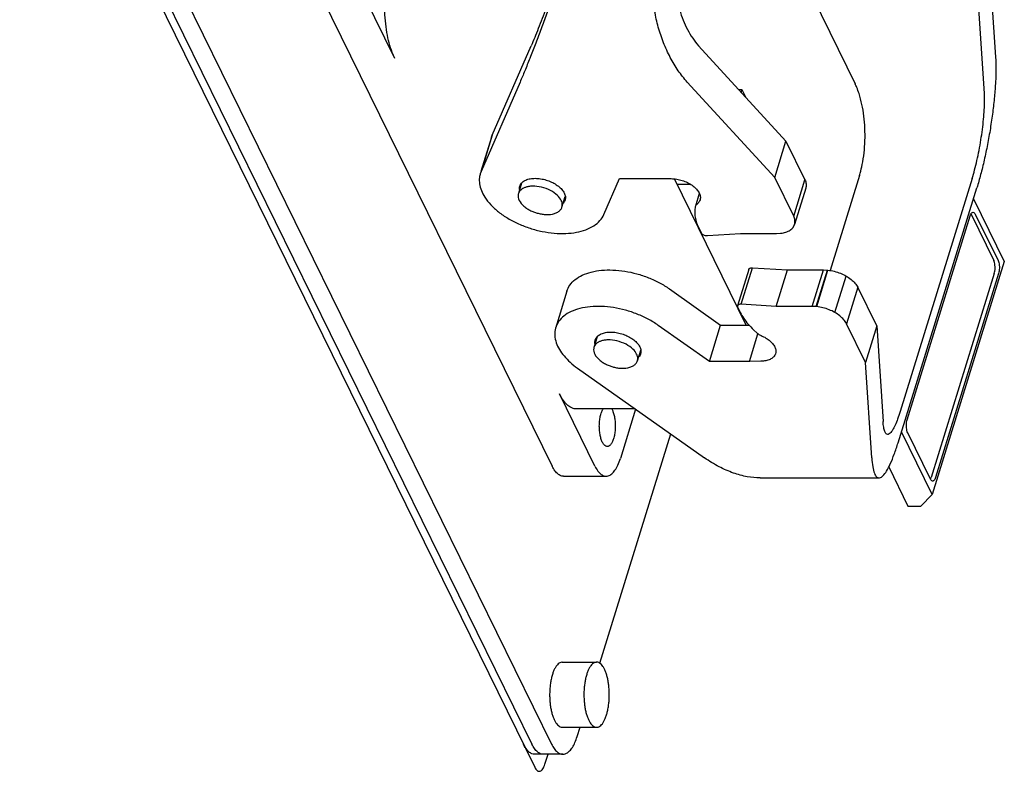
# Model space of a CAD drawing. Header units: millimetres. Extents: x 0 to 594, y 0 to 420.
# Tile 137 of 256: x 564 to 575, y 189 to 197. Entities that reach past the tile are written whole.
import ezdxf

# ---------------------------------------------------------------- set-up
doc = ezdxf.new("R2010")
doc.units = ezdxf.units.MM
doc.header["$LTSCALE"] = 32.67
doc.layers.get('0').update_dxf_attribs({"linetype": 'CONTINUOUS'})

msp = doc.modelspace()

# ---------------------------------------------------------------- linework, layer by layer
at = {"color": 7, "linetype": 'CONTINUOUS'}
for p, q in [((563.98687, 200.45424), (569.52338, 189.17202)), ((564.24675, 200.11236), (569.49347, 189.42067)), ((564.45859, 200.11236), (569.70531, 189.42067)), ((571.55355, 199.40466), (572.96791, 196.5225)), ((574.41012, 197.83514), (574.47768, 196.80921)), ((567.178, 197.57082), (569.70984, 192.41146)), ((568.01983, 196.79381), (567.63853, 197.57082)), ((574.35665, 196.41755), (574.28909, 197.44348)), ((569.06725, 195.97013), (569.48628, 196.93304)), ((571.28457, 196.93304), (572.22392, 195.90712)), ((569.36524, 196.54138), (568.94622, 195.57847)), ((572.10289, 195.51545), (571.16354, 196.54138)), ((571.71677, 196.46101), (571.75006, 196.46101)), ((571.75006, 196.46101), (571.74166, 196.43383)), ((571.75006, 196.46101), (571.78851, 196.38266)), ((569.05914, 195.94792), (568.94508, 195.57882)), ((569.06725, 195.97013), (568.94622, 195.57847)), ((569.05912, 195.94781), (569.06725, 195.97013)), ((572.10289, 195.51545), (572.22392, 195.90712)), ((572.22392, 195.90712), (572.42817, 195.49091)), ((568.94622, 195.57847), (568.93808, 195.55615)), ((570.26607, 195.11731), (570.43488, 195.50522)), ((570.43488, 195.50522), (570.86497, 195.50522)), ((570.86497, 195.50522), (570.99059, 195.50325)), ((571.79752, 193.92874), (571.02654, 195.49983)), ((572.30713, 195.09925), (572.10289, 195.51545)), ((573.01461, 195.53571), (572.69898, 194.51431)), ((574.22591, 195.50434), (573.4513, 192.99769)), ((569.38292, 195.45534), (569.34786, 195.34189)), ((571.20267, 195.43839), (571.05669, 195.43839)), ((572.30713, 195.09925), (572.42817, 195.49091)), ((572.43749, 195.40142), (572.31645, 195.00975)), ((573.42931, 192.66263), (574.27654, 195.40428)), ((569.81602, 195.19722), (569.851, 195.31042)), ((571.29212, 195.34336), (571.25, 195.20706)), ((574.24023, 195.28678), (574.5712, 194.61233)), ((571.24868, 195.20053), (571.24502, 195.16356)), ((571.25, 195.20707), (571.24868, 195.20053)), ((573.527, 192.91038), (574.20478, 195.10369)), ((574.21344, 195.11986), (574.45748, 194.62258)), ((574.2595, 195.11986), (574.50353, 194.62258)), ((571.28302, 194.97963), (571.31245, 194.91966)), ((572.3007, 194.97854), (572.31646, 195.0098)), ((571.31245, 194.91966), (571.31848, 194.91286)), ((571.38023, 194.8901), (571.73548, 194.91276)), ((571.73548, 194.91276), (572.12233, 194.91276)), ((572.12233, 194.91276), (572.16397, 194.91501)), ((572.16397, 194.91501), (572.1678, 194.91545)), ((571.74234, 194.15219), (571.86337, 194.54386)), ((571.86337, 194.54386), (572.24087, 194.5212)), ((574.5712, 194.61233), (573.79659, 192.10568)), ((571.82475, 194.5267), (571.70372, 194.13504)), ((572.11984, 194.12953), (572.24087, 194.5212)), ((572.24087, 194.5212), (572.62772, 194.5212)), ((572.50668, 194.12953), (572.62772, 194.5212)), ((572.55053, 194.12729), (572.67156, 194.51895)), ((572.55479, 194.12684), (572.67583, 194.5185)), ((572.62772, 194.5212), (572.67156, 194.51895)), ((572.67156, 194.51895), (572.67583, 194.5185)), ((572.74961, 194.06375), (572.87064, 194.45542)), ((574.46377, 194.48208), (573.78599, 192.28877)), ((574.50983, 194.48208), (573.83204, 192.28877)), ((572.99555, 194.33471), (572.87452, 193.94304)), ((573.19979, 193.9185), (572.99555, 194.33471)), ((569.8698, 194.29274), (569.74876, 193.90108)), ((570.97221, 194.31665), (571.52174, 193.92874)), ((571.70377, 194.13511), (571.70294, 194.12943)), ((571.70294, 194.12943), (571.70357, 194.12264)), ((571.70357, 194.12264), (571.733, 194.06267)), ((572.11984, 194.12953), (571.74234, 194.15219)), ((572.50668, 194.12953), (572.11984, 194.12953)), ((572.55053, 194.12729), (572.50668, 194.12953)), ((572.55479, 194.12684), (572.55053, 194.12729)), ((571.40071, 193.53707), (570.85118, 193.92499)), ((571.40071, 193.53707), (571.52174, 193.92874)), ((571.52174, 193.92874), (571.82678, 193.92874)), ((573.07876, 193.52684), (572.87452, 193.94304)), ((573.19979, 193.9185), (573.07876, 193.52684)), ((573.19979, 193.9185), (573.26735, 192.89258)), ((570.19433, 193.80186), (570.15927, 193.68841)), ((571.8308, 193.53707), (571.92306, 193.83562)), ((571.87551, 193.87874), (571.91546, 193.84177)), ((570.62743, 193.54374), (570.66241, 193.65694)), ((571.8308, 193.53707), (571.40071, 193.53707)), ((571.95448, 193.53905), (571.8308, 193.53707)), ((573.14631, 192.50091), (573.07876, 193.52684)), ((569.98394, 193.46382), (571.34801, 192.50091)), ((570.17037, 192.41146), (569.78907, 193.18847)), ((570.60421, 193.02597), (569.97062, 193.02597)), ((570.60801, 193.02329), (570.44393, 192.49232)), ((570.22289, 190.29117), (570.98495, 192.7572)), ((573.79659, 192.10568), (573.46562, 192.78013)), ((573.77733, 192.2726), (573.5333, 192.76988)), ((573.32843, 192.40277), (573.53523, 191.98136)), ((569.83088, 192.30313), (570.29141, 192.30313)), ((571.94784, 192.28424), (573.22459, 192.28424)), ((573.67339, 191.98136), (573.79659, 192.10568)), ((573.53523, 191.98136), (573.67339, 191.98136)), ((569.82005, 190.30282), (570.18847, 190.30282)), ((569.82005, 189.60282), (570.18847, 189.60282)), ((569.97887, 189.50152), (570.01017, 189.60282)), ((569.82635, 189.31233), (569.5224, 189.31233)), ((569.6328, 189.20436), (569.66617, 189.31233))]:
    msp.add_line(p, q, dxfattribs=at)
for points, knots in [([(569.87781, 197.94632), (569.86578, 197.9074), (569.83965, 197.8248), (569.79702, 197.69482), (569.74917, 197.55345), (569.69719, 197.40415), (569.64226, 197.2505), (569.5856, 197.09615), (569.52847, 196.94473), (569.47223, 196.80008), (569.41834, 196.66623), (569.38261, 196.5813), (569.36524, 196.54138)], [0, 0, 0, 0, 0.08168171, 0.17372198, 0.27429435, 0.38096288, 0.49072187, 0.60150102, 0.71066142, 0.81524858, 0.9126986, 1, 1, 1, 1]), ([(571.16354, 196.54138), (571.12826, 196.57991), (571.06163, 196.66503), (570.97659, 196.80749), (570.90506, 196.96487), (570.84893, 197.13245), (570.80966, 197.30513), (570.78823, 197.47761), (570.78504, 197.64461), (570.79985, 197.80115), (570.82215, 197.90003), (570.83646, 197.94632)], [0, 0, 0, 0, 0.1046415, 0.21569984, 0.33161424, 0.45022034, 0.56908526, 0.68573295, 0.79775031, 0.90296109, 1, 1, 1, 1]), ([(568.01983, 196.79381), (568.00553, 196.82294), (567.97977, 196.88708), (567.95011, 196.9917), (567.92785, 197.10787), (567.91366, 197.23216), (567.90796, 197.3609), (567.91094, 197.49026), (567.9225, 197.61644), (567.94231, 197.73565), (567.96149, 197.81158), (567.9726, 197.84752)], [0, 0, 0, 0, 0.09062178, 0.19241741, 0.30326954, 0.42057777, 0.54145078, 0.66283746, 0.78166653, 0.89496257, 1, 1, 1, 1]), ([(569.81944, 197.84625), (569.81065, 197.81778), (569.79136, 197.75705), (569.75974, 197.66123), (569.72411, 197.55687), (569.68549, 197.44714), (569.64503, 197.33549), (569.60388, 197.22528), (569.56326, 197.12), (569.52445, 197.02299), (569.49875, 196.96171), (569.48628, 196.93304)], [0, 0, 0, 0, 0.09193427, 0.19656002, 0.31129205, 0.43211074, 0.55544111, 0.67765863, 0.79501528, 0.90355469, 1, 1, 1, 1]), ([(571.07197, 197.84625), (571.06267, 197.81617), (571.0482, 197.75192), (571.03861, 197.65024), (571.04065, 197.54182), (571.0545, 197.42984), (571.07994, 197.31769), (571.11637, 197.20878), (571.16285, 197.1064), (571.21818, 197.01362), (571.26158, 196.95816), (571.28457, 196.93304)], [0, 0, 0, 0, 0.09701859, 0.20216079, 0.31404178, 0.43052448, 0.54925652, 0.66783328, 0.78381575, 0.895056, 1, 1, 1, 1]), ([(574.47768, 196.80921), (574.48037, 196.76832), (574.48228, 196.67974), (574.47758, 196.53848), (574.46564, 196.38209), (574.44688, 196.21538), (574.42191, 196.0435), (574.39158, 195.87183), (574.35692, 195.70573), (574.31907, 195.55021), (574.29104, 195.45117), (574.27654, 195.40428)], [0, 0, 0, 0, 0.08627966, 0.18635253, 0.29748217, 0.41639537, 0.53950327, 0.66308414, 0.78336248, 0.89666261, 1, 1, 1, 1]), ([(573.02247, 195.56237), (573.03094, 195.59255), (573.0479, 195.6647), (573.06551, 195.78147), (573.07465, 195.9123), (573.07397, 196.04457), (573.06347, 196.17481), (573.04315, 196.29965), (573.01635, 196.40256), (572.99435, 196.46264), (572.98518, 196.48447)], [0, 0, 0, 0, 0.10032314, 0.23691733, 0.37771982, 0.51979035, 0.66004749, 0.79563891, 0.92426127, 1, 1, 1, 1]), ([(574.22591, 195.50434), (574.23533, 195.53482), (574.25353, 195.59917), (574.27811, 195.70018), (574.30063, 195.80803), (574.32034, 195.91948), (574.33657, 196.03111), (574.34878, 196.13946), (574.35656, 196.24119), (574.35964, 196.33317), (574.3584, 196.39089), (574.35665, 196.41755)], [0, 0, 0, 0, 0.10331779, 0.21654334, 0.33667591, 0.46009148, 0.58307808, 0.70198137, 0.813199, 0.91345928, 1, 1, 1, 1]), ([(568.93809, 195.55615), (568.93394, 195.54267), (568.92623, 195.50637), (568.9277, 195.44451), (568.9478, 195.37276), (568.97166, 195.32708), (568.98594, 195.30445)], [0, 0, 0, 0, 0.15984931, 0.41801806, 0.6956663, 1, 1, 1, 1]), ([(569.36255, 195.42316), (569.36405, 195.42803), (569.37067, 195.44427), (569.39143, 195.46892), (569.42876, 195.49063), (569.47577, 195.50375), (569.51022, 195.5064), (569.52836, 195.5064)], [0, 0, 0, 0, 0.07679668, 0.26371463, 0.47767498, 0.72413549, 1, 1, 1, 1]), ([(569.52836, 195.5064), (569.54795, 195.5064), (569.58797, 195.50306), (569.64698, 195.48953), (569.70355, 195.46814), (569.75465, 195.4401), (569.79755, 195.40693), (569.82997, 195.37024), (569.85005, 195.33176), (569.85524, 195.29811), (569.85172, 195.27903), (569.84974, 195.27261)], [0, 0, 0, 0, 0.13270294, 0.27089348, 0.40905406, 0.5412331, 0.66446384, 0.77467939, 0.87055392, 0.9548502, 1, 1, 1, 1]), ([(570.99059, 195.50325), (571.01025, 195.50294), (571.05022, 195.49897), (571.1088, 195.4845), (571.16449, 195.46225), (571.21418, 195.43354), (571.2552, 195.39995), (571.28534, 195.36317), (571.30287, 195.32479), (571.30519, 195.29409), (571.30149, 195.27809), (571.30026, 195.27412)], [0, 0, 0, 0, 0.13765914, 0.27986643, 0.42110035, 0.5560147, 0.68006956, 0.79026533, 0.88614414, 0.97108846, 1, 1, 1, 1]), ([(569.8076, 195.26956), (569.79787, 195.28939), (569.76428, 195.33094), (569.69151, 195.38022), (569.59914, 195.41437), (569.51742, 195.4243), (569.45919, 195.41907), (569.42921, 195.41172), (569.40901, 195.40383), (569.39171, 195.3952), (569.3723, 195.38164), (569.35608, 195.36223), (569.34971, 195.34788), (569.34786, 195.34189)], [0, 0, 0, 0, 0.12270543, 0.28975234, 0.48294177, 0.66456746, 0.74132738, 0.80662397, 0.83513398, 0.86161867, 0.91384759, 0.96540833, 1, 1, 1, 1]), ([(569.35958, 195.38513), (569.35877, 195.39119), (569.35823, 195.40403), (569.36058, 195.41675), (569.36255, 195.42316)], [0, 0, 0, 0, 0.47698625, 1, 1, 1, 1]), ([(572.42817, 195.49091), (572.43454, 195.47728), (572.44352, 195.44944), (572.44226, 195.41822), (572.43804, 195.40321), (572.43749, 195.40146)], [0, 0, 0, 0, 0.49289234, 0.94032863, 1, 1, 1, 1]), ([(568.98594, 195.30445), (569.00455, 195.27535), (569.05014, 195.21834), (569.13465, 195.14212), (569.23576, 195.07331), (569.35002, 195.01424), (569.47345, 194.96698), (569.60168, 194.93325), (569.73, 194.91428), (569.85387, 194.91072), (569.96893, 194.92269), (570.07133, 194.94982), (570.15769, 194.99146), (570.225, 195.04681), (570.25563, 195.0933), (570.26607, 195.11731)], [0, 0, 0, 0, 0.07044345, 0.14791499, 0.23136693, 0.31919868, 0.40969113, 0.50040825, 0.58909173, 0.67369483, 0.75252374, 0.82424937, 0.88871059, 0.94660528, 1, 1, 1, 1]), ([(569.34786, 195.34189), (569.34691, 195.33883), (569.34104, 195.31487), (569.3469, 195.28868), (569.35628, 195.26956)], [0, 0, 0, 0, 0.13028545, 1, 1, 1, 1]), ([(569.35628, 195.26956), (569.36819, 195.24528), (569.39694, 195.21276), (569.44267, 195.17934), (569.48111, 195.15807), (569.51403, 195.14426), (569.54032, 195.13543), (569.56737, 195.12776), (569.60325, 195.12044), (569.66188, 195.11517), (569.72012, 195.12053), (569.7697, 195.14141), (569.79733, 195.16231), (569.81081, 195.18271), (569.81518, 195.19465), (569.81598, 195.19723)], [0, 0, 0, 0, 0.1501482, 0.23264441, 0.31481184, 0.39326545, 0.43052683, 0.46874445, 0.54937625, 0.63331645, 0.79558505, 0.86703532, 0.929812, 0.98507405, 1, 1, 1, 1]), ([(569.81598, 195.19723), (569.81793, 195.20354), (569.8224, 195.22808), (569.81556, 195.25334), (569.8076, 195.26956)], [0, 0, 0, 0, 0.26668535, 1, 1, 1, 1]), ([(569.84974, 195.27261), (569.84824, 195.26775), (569.84335, 195.25574), (569.83581, 195.24517), (569.83057, 195.23935)], [0, 0, 0, 0, 0.39384772, 1, 1, 1, 1]), ([(571.26436, 195.22621), (571.26143, 195.22407), (571.25619, 195.2193), (571.25186, 195.21234), (571.25033, 195.20812), (571.25, 195.20707)], [0, 0, 0, 0, 0.44797444, 0.86549094, 1, 1, 1, 1]), ([(571.30026, 195.27412), (571.298, 195.26685), (571.28932, 195.24822), (571.27457, 195.23363), (571.26436, 195.22621)], [0, 0, 0, 0, 0.37453115, 1, 1, 1, 1]), ([(571.24502, 195.16356), (571.24305, 195.14377), (571.24351, 195.10255), (571.25677, 195.04028), (571.27313, 194.99979), (571.28302, 194.97963)], [0, 0, 0, 0, 0.31400805, 0.6452959, 1, 1, 1, 1]), ([(572.31646, 195.0098), (572.317, 195.01155), (572.32122, 195.02656), (572.32249, 195.05778), (572.31351, 195.08562), (572.30713, 195.09925)], [0, 0, 0, 0, 0.05967137, 0.50710766, 1, 1, 1, 1]), ([(574.21378, 195.1249), (574.21663, 195.12988), (574.22219, 195.13769), (574.23167, 195.14141), (574.23531, 195.1415)], [0, 0, 0, 0, 0.60884746, 1, 1, 1, 1]), ([(574.23531, 195.1415), (574.23585, 195.14151), (574.24083, 195.14135), (574.25126, 195.13476), (574.25675, 195.12547), (574.2595, 195.11986)], [0, 0, 0, 0, 0.04842454, 0.44594496, 1, 1, 1, 1]), ([(572.1678, 194.91545), (572.18658, 194.91776), (572.22166, 194.92506), (572.26779, 194.94592), (572.29182, 194.96697), (572.3007, 194.97854)], [0, 0, 0, 0, 0.37724771, 0.70913181, 1, 1, 1, 1]), ([(571.31848, 194.91286), (571.32214, 194.90907), (571.33099, 194.90227), (571.34631, 194.89496), (571.36305, 194.89052), (571.37462, 194.88977), (571.38023, 194.8901)], [0, 0, 0, 0, 0.23448975, 0.489697, 0.75031224, 1, 1, 1, 1]), ([(571.82481, 194.52677), (571.82527, 194.52823), (571.82747, 194.53309), (571.83517, 194.53957), (571.84819, 194.54372), (571.85807, 194.54415), (571.86337, 194.54386)], [0, 0, 0, 0, 0.10056157, 0.34701346, 0.64512753, 1, 1, 1, 1]), ([(574.46377, 194.48208), (574.46653, 194.49099), (574.47053, 194.51024), (574.47279, 194.54013), (574.47149, 194.57039), (574.46677, 194.59821), (574.46108, 194.61523), (574.45748, 194.62258)], [0, 0, 0, 0, 0.19541175, 0.41002987, 0.62687583, 0.82855781, 1, 1, 1, 1]), ([(574.50353, 194.62258), (574.50713, 194.61523), (574.51282, 194.59821), (574.51754, 194.57039), (574.51884, 194.54013), (574.51659, 194.51024), (574.51258, 194.49099), (574.50983, 194.48208)], [0, 0, 0, 0, 0.1714286, 0.37310122, 0.58994646, 0.80457328, 1, 1, 1, 1]), ([(569.86979, 194.29272), (569.87691, 194.3157), (569.90002, 194.36245), (569.95757, 194.4219), (570.03683, 194.46924), (570.1335, 194.50231), (570.24421, 194.52036), (570.36515, 194.52293), (570.49205, 194.51001), (570.62052, 194.4821), (570.74611, 194.44018), (570.86451, 194.38565), (570.9379, 194.34087), (570.97221, 194.31665)], [0, 0, 0, 0, 0.05842457, 0.12494834, 0.19886086, 0.28143856, 0.37260167, 0.47122927, 0.57549351, 0.68284747, 0.7910718, 0.89760898, 1, 1, 1, 1]), ([(572.67583, 194.5185), (572.69852, 194.51602), (572.74395, 194.50769), (572.80944, 194.4865), (572.85097, 194.46667), (572.87064, 194.45542)], [0, 0, 0, 0, 0.33251132, 0.66992003, 1, 1, 1, 1]), ([(572.87064, 194.45542), (572.8892, 194.44456), (572.92336, 194.42134), (572.96605, 194.38088), (572.98758, 194.35022), (572.99555, 194.33471)], [0, 0, 0, 0, 0.36705947, 0.70227357, 1, 1, 1, 1]), ([(570.85118, 193.92499), (570.81688, 193.9492), (570.7435, 193.99397), (570.62506, 194.04853), (570.49933, 194.09049), (570.37066, 194.11841), (570.24356, 194.1313), (570.12252, 194.12864), (570.01188, 194.1105), (569.91539, 194.07738), (569.83635, 194.03006), (569.77894, 193.97069), (569.75587, 193.92401), (569.74876, 193.90106)], [0, 0, 0, 0, 0.10234197, 0.20892057, 0.31726506, 0.42479373, 0.52924521, 0.627978, 0.7190908, 0.80150257, 0.87524042, 0.94164264, 1, 1, 1, 1]), ([(571.74234, 194.15219), (571.73703, 194.15249), (571.72716, 194.15206), (571.71414, 194.14791), (571.70644, 194.14143), (571.70423, 194.13657), (571.70377, 194.13511)], [0, 0, 0, 0, 0.35487247, 0.65298654, 0.89943843, 1, 1, 1, 1]), ([(572.74961, 194.06375), (572.72993, 194.07501), (572.68841, 194.09484), (572.62291, 194.11603), (572.57749, 194.12435), (572.55479, 194.12684)], [0, 0, 0, 0, 0.33007997, 0.66748868, 1, 1, 1, 1]), ([(571.733, 194.06267), (571.74365, 194.04096), (571.76929, 193.9976), (571.8174, 193.93606), (571.85513, 193.8976), (571.87551, 193.87874)], [0, 0, 0, 0, 0.31024847, 0.64372277, 1, 1, 1, 1]), ([(572.87452, 193.94304), (572.86655, 193.95855), (572.84502, 193.98921), (572.80233, 194.02967), (572.76816, 194.0529), (572.74961, 194.06375)], [0, 0, 0, 0, 0.29772643, 0.63294053, 1, 1, 1, 1]), ([(569.74876, 193.90106), (569.74827, 193.89946), (569.74041, 193.87306), (569.7345, 193.81721), (569.74575, 193.76406), (569.75472, 193.73784)], [0, 0, 0, 0, 0.0302777, 0.49759709, 1, 1, 1, 1]), ([(570.17396, 193.76968), (570.17546, 193.77455), (570.18208, 193.79079), (570.20284, 193.81544), (570.24018, 193.83714), (570.28718, 193.85027), (570.32163, 193.85292), (570.33977, 193.85292)], [0, 0, 0, 0, 0.07679668, 0.26371463, 0.47767498, 0.72413549, 1, 1, 1, 1]), ([(570.33977, 193.85292), (570.35936, 193.85292), (570.39938, 193.84958), (570.45839, 193.83604), (570.51496, 193.81465), (570.56607, 193.78661), (570.60896, 193.75345), (570.64138, 193.71676), (570.66146, 193.67828), (570.66665, 193.64462), (570.66313, 193.62555), (570.66115, 193.61913)], [0, 0, 0, 0, 0.13270294, 0.27089348, 0.40905406, 0.5412331, 0.66446384, 0.77467939, 0.87055392, 0.9548502, 1, 1, 1, 1]), ([(571.91546, 193.84177), (571.91921, 193.83831), (571.92744, 193.8317), (571.94118, 193.82313), (571.95115, 193.81829), (571.95635, 193.81609)], [0, 0, 0, 0, 0.31551917, 0.65079736, 1, 1, 1, 1]), ([(571.95635, 193.81609), (571.97465, 193.80832), (572.00895, 193.79085), (572.05357, 193.75855), (572.08779, 193.72253), (572.10982, 193.68449), (572.11724, 193.64937), (572.11407, 193.62846), (572.11166, 193.62058)], [0, 0, 0, 0, 0.22098475, 0.42613521, 0.6097195, 0.76958843, 0.90901511, 1, 1, 1, 1]), ([(569.75472, 193.73784), (569.76343, 193.71298), (569.78762, 193.66279), (569.83873, 193.59217), (569.9049, 193.52438), (569.95629, 193.4835), (569.98394, 193.46382)], [0, 0, 0, 0, 0.2181022, 0.4577402, 0.71901505, 1, 1, 1, 1]), ([(570.61901, 193.61607), (570.60928, 193.63591), (570.57569, 193.67746), (570.50292, 193.72674), (570.41055, 193.76089), (570.32884, 193.77082), (570.2706, 193.76559), (570.24062, 193.75823), (570.22042, 193.75034), (570.20312, 193.74172), (570.18372, 193.72816), (570.1675, 193.70875), (570.16112, 193.69439), (570.15927, 193.68841)], [0, 0, 0, 0, 0.12270543, 0.28975234, 0.48294177, 0.66456746, 0.74132738, 0.80662397, 0.83513398, 0.86161867, 0.91384759, 0.96540833, 1, 1, 1, 1]), ([(570.17099, 193.73165), (570.17018, 193.73771), (570.16964, 193.75054), (570.17199, 193.76326), (570.17396, 193.76968)], [0, 0, 0, 0, 0.47698625, 1, 1, 1, 1]), ([(570.15927, 193.68841), (570.15832, 193.68535), (570.15245, 193.66139), (570.15831, 193.63519), (570.16769, 193.61607)], [0, 0, 0, 0, 0.13028545, 1, 1, 1, 1]), ([(570.16769, 193.61607), (570.17961, 193.5918), (570.20835, 193.55928), (570.25408, 193.52585), (570.29252, 193.50459), (570.32544, 193.49078), (570.35173, 193.48195), (570.37878, 193.47428), (570.41466, 193.46695), (570.47329, 193.46168), (570.53153, 193.46705), (570.58112, 193.48793), (570.60874, 193.50883), (570.62223, 193.52923), (570.62659, 193.54117), (570.62739, 193.54375)], [0, 0, 0, 0, 0.1501482, 0.23264441, 0.31481184, 0.39326545, 0.43052683, 0.46874445, 0.54937625, 0.63331645, 0.79558505, 0.86703532, 0.929812, 0.98507405, 1, 1, 1, 1]), ([(570.62739, 193.54375), (570.62934, 193.55006), (570.63381, 193.57459), (570.62697, 193.59985), (570.61901, 193.61607)], [0, 0, 0, 0, 0.26668535, 1, 1, 1, 1]), ([(570.66115, 193.61913), (570.65966, 193.61426), (570.65476, 193.60225), (570.64722, 193.59169), (570.64198, 193.58587)], [0, 0, 0, 0, 0.39384772, 1, 1, 1, 1]), ([(572.11166, 193.62058), (572.11064, 193.61727), (572.10515, 193.60267), (572.08706, 193.57886), (572.05148, 193.55648), (572.00597, 193.54253), (571.97232, 193.53933), (571.95448, 193.53905)], [0, 0, 0, 0, 0.05480887, 0.24690839, 0.46410821, 0.71520187, 1, 1, 1, 1]), ([(569.97069, 193.02599), (569.95613, 193.02604), (569.92199, 193.03278), (569.87328, 193.06479), (569.82692, 193.11872), (569.80137, 193.16341), (569.78907, 193.18847)], [0, 0, 0, 0, 0.17030411, 0.39780209, 0.67175199, 1, 1, 1, 1]), ([(570.30351, 192.62237), (570.30163, 192.62234), (570.29224, 192.62298), (570.27479, 192.63264), (570.25656, 192.6559), (570.24099, 192.68888), (570.22886, 192.73024), (570.22075, 192.77785), (570.21717, 192.82931), (570.21839, 192.88173), (570.22439, 192.93205), (570.23178, 192.96411), (570.2364, 192.97905)], [0, 0, 0, 0, 0.01428575, 0.07181676, 0.14574715, 0.23927534, 0.35095273, 0.47660152, 0.61039666, 0.74749701, 0.87963474, 1, 1, 1, 1]), ([(570.2364, 192.97905), (570.24036, 192.99186), (570.24647, 193.00804), (570.25468, 193.02318), (570.25662, 193.02643)], [0, 0, 0, 0, 0.78022032, 1, 1, 1, 1]), ([(570.35052, 193.02619), (570.35592, 193.01708), (570.36648, 192.99419), (570.37816, 192.95435), (570.38627, 192.90674), (570.38985, 192.85528), (570.38863, 192.80286), (570.38263, 192.75253), (570.37524, 192.72048), (570.37062, 192.70554)], [0, 0, 0, 0, 0.09666158, 0.22927523, 0.37847952, 0.53735736, 0.70016004, 0.85706975, 1, 1, 1, 1]), ([(573.4513, 192.99769), (573.44296, 192.97071), (573.42642, 192.92103), (573.4, 192.85479), (573.37402, 192.80323), (573.35044, 192.76959), (573.32997, 192.75209), (573.31951, 192.75196), (573.31802, 192.75208)], [0, 0, 0, 0, 0.29476551, 0.54571358, 0.74576264, 0.89093014, 0.98451562, 1, 1, 1, 1]), ([(573.31802, 192.75208), (573.31259, 192.7525), (573.29669, 192.75881), (573.28341, 192.78897), (573.27231, 192.83405), (573.26875, 192.87121), (573.26735, 192.89258)], [0, 0, 0, 0, 0.10283594, 0.29538868, 0.59197802, 1, 1, 1, 1]), ([(573.5333, 192.76988), (573.52969, 192.77723), (573.52401, 192.79425), (573.51929, 192.82207), (573.51798, 192.85233), (573.52024, 192.88222), (573.52425, 192.90147), (573.527, 192.91038)], [0, 0, 0, 0, 0.1714286, 0.37310122, 0.58994646, 0.80457328, 1, 1, 1, 1]), ([(570.37062, 192.70554), (570.36666, 192.69272), (570.35804, 192.66993), (570.34087, 192.64204), (570.32218, 192.62553), (570.30857, 192.62243), (570.30351, 192.62237)], [0, 0, 0, 0, 0.35698629, 0.64471301, 0.86668055, 1, 1, 1, 1]), ([(573.22427, 192.28477), (573.22646, 192.28459), (573.24238, 192.28471), (573.27397, 192.31135), (573.31029, 192.36307), (573.35037, 192.44249), (573.39101, 192.54457), (573.41648, 192.6211), (573.42931, 192.66263)], [0, 0, 0, 0, 0.01481698, 0.10814472, 0.25318552, 0.45358454, 0.70513712, 1, 1, 1, 1]), ([(570.2914, 192.30323), (570.29893, 192.30325), (570.32086, 192.30638), (570.35523, 192.32731), (570.38983, 192.36809), (570.42046, 192.42455), (570.43651, 192.46831), (570.44393, 192.49232)], [0, 0, 0, 0, 0.08703675, 0.25300535, 0.45692725, 0.70625057, 1, 1, 1, 1]), ([(571.94788, 192.28415), (571.90094, 192.28411), (571.80299, 192.29395), (571.65383, 192.33485), (571.49892, 192.40329), (571.39838, 192.46536), (571.34801, 192.50091)], [0, 0, 0, 0, 0.217313, 0.45400787, 0.71417503, 1, 1, 1, 1]), ([(573.14631, 192.50091), (573.14847, 192.46823), (573.1539, 192.41125), (573.1709, 192.34197), (573.1912, 192.29543), (573.21581, 192.28544), (573.22427, 192.28477)], [0, 0, 0, 0, 0.40582969, 0.70238018, 0.89563446, 1, 1, 1, 1]), ([(569.83087, 192.30323), (569.82554, 192.30321), (569.80628, 192.30507), (569.77325, 192.32205), (569.73796, 192.36016), (569.71897, 192.39286), (569.70984, 192.41146)], [0, 0, 0, 0, 0.09303343, 0.33668107, 0.63423352, 1, 1, 1, 1]), ([(570.17037, 192.41146), (570.1795, 192.39286), (570.19849, 192.36016), (570.23378, 192.32205), (570.26681, 192.30507), (570.28607, 192.30321), (570.2914, 192.30323)], [0, 0, 0, 0, 0.36577838, 0.66333534, 0.90698394, 1, 1, 1, 1]), ([(573.80152, 192.25096), (573.80098, 192.25095), (573.79599, 192.25111), (573.78556, 192.2577), (573.78008, 192.26699), (573.77733, 192.2726)], [0, 0, 0, 0, 0.04842454, 0.44594496, 1, 1, 1, 1]), ([(573.83204, 192.28877), (573.82977, 192.28143), (573.82476, 192.269), (573.81464, 192.25477), (573.80515, 192.25106), (573.80152, 192.25096)], [0, 0, 0, 0, 0.45128969, 0.78537057, 1, 1, 1, 1]), ([(569.82004, 190.30281), (569.81808, 190.30281), (569.80937, 190.30235), (569.79355, 190.29741), (569.77446, 190.28393), (569.75663, 190.26395), (569.74018, 190.23788), (569.72535, 190.20616), (569.7124, 190.1694), (569.70159, 190.1283), (569.69314, 190.08367), (569.68722, 190.0364), (569.68396, 189.98744), (569.68342, 189.93779), (569.68561, 189.88843), (569.6905, 189.84038), (569.69796, 189.7946), (569.70786, 189.752), (569.71999, 189.71344), (569.72994, 189.68963), (569.73533, 189.67866)], [0, 0, 0, 0, 0.00860721, 0.03817386, 0.07148931, 0.11030066, 0.15537036, 0.20677327, 0.26412977, 0.32675044, 0.39372679, 0.46399404, 0.53637997, 0.609647, 0.68253109, 0.75377965, 0.82218985, 0.88664913, 0.94618078, 1, 1, 1, 1]), ([(570.18847, 190.30281), (570.1865, 190.30281), (570.17779, 190.30235), (570.16197, 190.29741), (570.14288, 190.28393), (570.12505, 190.26395), (570.1086, 190.23788), (570.09377, 190.20616), (570.08083, 190.1694), (570.07002, 190.1283), (570.06157, 190.08367), (570.05565, 190.0364), (570.05239, 189.98744), (570.05185, 189.93779), (570.05404, 189.88843), (570.05892, 189.84038), (570.06639, 189.7946), (570.07629, 189.752), (570.08842, 189.71344), (570.09837, 189.68963), (570.10375, 189.67866)], [0, 0, 0, 0, 0.00860721, 0.03817386, 0.07148931, 0.11030066, 0.15537036, 0.20677327, 0.26412977, 0.32675044, 0.39372679, 0.46399404, 0.53637997, 0.609647, 0.68253109, 0.75377965, 0.82218985, 0.88664913, 0.94618078, 1, 1, 1, 1]), ([(570.2732, 190.22699), (570.26844, 190.23669), (570.25857, 190.25436), (570.24126, 190.27679), (570.22266, 190.29289), (570.20464, 190.30131), (570.19304, 190.3028), (570.18847, 190.30281)], [0, 0, 0, 0, 0.27205987, 0.5077919, 0.70980615, 0.88568343, 1, 1, 1, 1]), ([(570.18848, 189.60283), (570.19045, 189.60283), (570.19916, 189.60329), (570.21498, 189.60824), (570.23406, 189.62172), (570.2519, 189.64169), (570.26835, 189.66777), (570.28318, 189.69948), (570.29612, 189.73624), (570.30693, 189.77734), (570.31538, 189.82198), (570.3213, 189.86925), (570.32456, 189.9182), (570.3251, 189.96786), (570.32291, 190.01721), (570.31803, 190.06526), (570.31056, 190.11105), (570.30066, 190.15365), (570.28853, 190.19221), (570.27858, 190.21601), (570.2732, 190.22699)], [0, 0, 0, 0, 0.00860721, 0.03817386, 0.07148931, 0.11030066, 0.15537036, 0.20677327, 0.26412977, 0.32675044, 0.39372679, 0.46399404, 0.53637997, 0.609647, 0.68253109, 0.75377965, 0.82218985, 0.88664913, 0.94618078, 1, 1, 1, 1]), ([(569.73533, 189.67866), (569.74009, 189.66895), (569.74996, 189.65128), (569.76726, 189.62885), (569.78586, 189.61275), (569.80388, 189.60434), (569.81549, 189.60284), (569.82006, 189.60283)], [0, 0, 0, 0, 0.27205987, 0.5077919, 0.70980615, 0.88568343, 1, 1, 1, 1]), ([(570.10375, 189.67866), (570.10851, 189.66895), (570.11838, 189.65128), (570.13569, 189.62885), (570.15429, 189.61275), (570.17231, 189.60434), (570.18391, 189.60284), (570.18848, 189.60283)], [0, 0, 0, 0, 0.27205987, 0.5077919, 0.70980615, 0.88568343, 1, 1, 1, 1]), ([(569.82636, 189.31234), (569.82813, 189.31234), (569.84168, 189.31277), (569.86833, 189.32133), (569.90128, 189.34812), (569.93124, 189.38813), (569.95793, 189.44041), (569.97223, 189.48004), (569.97887, 189.50152)], [0, 0, 0, 0, 0.02056858, 0.15743825, 0.31679719, 0.50912254, 0.73741233, 1, 1, 1, 1]), ([(569.52241, 189.31234), (569.51269, 189.31238), (569.48992, 189.31689), (569.45745, 189.33826), (569.42657, 189.37421), (569.40955, 189.40398), (569.40136, 189.42067)], [0, 0, 0, 0, 0.17049161, 0.39820318, 0.67218309, 1, 1, 1, 1]), ([(569.61452, 189.31234), (569.6048, 189.31238), (569.58202, 189.31689), (569.54956, 189.33826), (569.51867, 189.37421), (569.50166, 189.40398), (569.49347, 189.42067)], [0, 0, 0, 0, 0.17049161, 0.39820318, 0.67218309, 1, 1, 1, 1]), ([(569.70531, 189.42067), (569.7135, 189.40398), (569.73052, 189.37421), (569.7614, 189.33826), (569.79387, 189.31689), (569.81664, 189.31238), (569.82636, 189.31234)], [0, 0, 0, 0, 0.32781691, 0.60179682, 0.82950839, 1, 1, 1, 1]), ([(569.52338, 189.17202), (569.52703, 189.16459), (569.53462, 189.15153), (569.54872, 189.13628), (569.56194, 189.12947), (569.56965, 189.12872), (569.57179, 189.12873)], [0, 0, 0, 0, 0.365148, 0.66276103, 0.90668462, 1, 1, 1, 1]), ([(569.57179, 189.12873), (569.5748, 189.12874), (569.58358, 189.12999), (569.59734, 189.13838), (569.61119, 189.15471), (569.62343, 189.17729), (569.62984, 189.19478), (569.6328, 189.20436)], [0, 0, 0, 0, 0.08703621, 0.2532464, 0.45741268, 0.70676632, 1, 1, 1, 1])]:
    msp.add_open_spline(points, degree=3, knots=knots, dxfattribs=at)
for points in [[(572.98518, 196.48447), (572.97979, 196.49731), (572.97404, 196.51), (572.96791, 196.5225)], [(573.01461, 195.53571), (573.01735, 195.54456), (573.01996, 195.55345), (573.02247, 195.56237)], [(574.20478, 195.10369), (574.20705, 195.11103), (574.20993, 195.11817), (574.21378, 195.1249)], [(574.21344, 195.11986), (574.21316, 195.12045), (574.21287, 195.12102), (574.21257, 195.1216)], [(573.77924, 192.27175), (573.782, 192.27723), (573.78419, 192.28294), (573.78599, 192.28877)]]:
    msp.add_open_spline(points, degree=3, dxfattribs=at)

doc.saveas('drawing.dxf')
